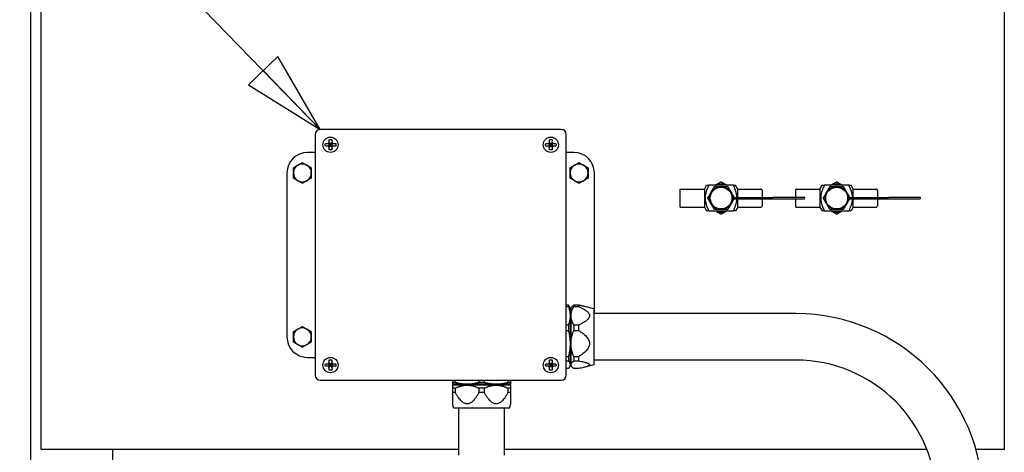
# Paper-space layout 'SHEET_1' of a CAD drawing. Header units: inches. Extents: x 4 to 540, y 12 to 340.
# Tile 13 of 118: x 49 to 73, y 133 to 144. Entities that reach past the tile are written whole.
import ezdxf

# ---------------------------------------------------------------- set-up
doc = ezdxf.new("R2010")
doc.units = ezdxf.units.IN
doc.header["$LTSCALE"] = 16
doc.header["$MEASUREMENT"] = 0
doc.layers.get('0').update_dxf_attribs({"lineweight": 25})
doc.layers.add('DIMEN', color=7, linetype='Continuous', lineweight=25)
doc.styles.get("Standard").update_dxf_attribs({"font": 'arial.ttf'})
doc.dimstyles.new('DEFAULT-ANSI$7', dxfattribs={"dimscale": 16, "dimtxt": 0.125, "dimasz": 0.125, "dimexe": 0.125, "dimexo": 0.0625, "dimgap": 0.031496, "dimtad": 0, "dimtih": 1, "dimtoh": 1, "dimrnd": 1e-08, "dimzin": 4, "dimdsep": 46, "dimtxsty": 'Standard', "dimblk": 'Filled-1', "dimcen": 0.09, "dimdle": 0.393701, "dimclrd": 256, "dimclre": 256, "dimclrt": 256, "dimadec": 0, "dimazin": 1, "dimtfac": 1.504, "dimtofl": 0, "dimtmove": 0, "dimatfit": 3, "dimldrblk": 'Filled-1', "dimfxl": 1, "dimtolj": 1, "dimtzin": 4, "dimlwd": 25, "dimlwe": 25, "dimarcsym": 0})

# ---------------------------------------------------------------- blocks, each defined once
blk = doc.blocks.new('Filled-1')
at = {"color": 0}
for p, q in [((0, 0), (-1, 0.25)), ((-1, 0.25), (-1, -0.25)), ((-1, 0), (0, 0)), ((-1, -0.25), (0, 0))]:
    blk.add_line(p, q, dxfattribs=at)
at = {"color": 0, "flags": 128}
blk.add_lwpolyline([(-1, -0.25), (0, 0), (-1, 0.25), (-1, -0.25)], dxfattribs=at)
at = {"color": 0}
blk.add_solid([(-1, -0.25), (0, 0), (-1, 0.25), (-1, -0.25)], dxfattribs=at)

psp = doc.layouts.new('SHEET_1')

# ---------------------------------------------------------------- linework, layer by layer
for p, q in [((49.653, 115.389), (49.653, 156.951)), ((49.903, 133.201), (49.903, 156.701)), ((73.403, 156.701), (73.403, 133.201)), ((62.593, 141.011), (56.713, 141.011)), ((56.593, 140.891), (56.593, 135.011)), ((62.713, 135.011), (62.713, 140.891)), ((56.995, 140.669), (56.935, 140.669)), ((56.935, 140.669), (56.965, 140.639)), ((56.935, 140.609), (56.935, 140.669)), ((56.965, 140.639), (56.935, 140.639)), ((56.965, 140.639), (56.935, 140.609)), ((56.935, 140.609), (56.995, 140.609)), ((56.965, 140.669), (56.965, 140.639)), ((56.965, 140.639), (56.995, 140.669)), ((56.965, 140.639), (56.965, 140.609)), ((56.995, 140.639), (56.965, 140.639)), ((56.995, 140.609), (56.965, 140.639)), ((56.995, 140.669), (56.995, 140.609)), ((62.37, 140.669), (62.31, 140.669)), ((62.31, 140.669), (62.34, 140.639)), ((62.31, 140.609), (62.31, 140.669)), ((62.34, 140.639), (62.31, 140.639)), ((62.34, 140.639), (62.31, 140.609)), ((62.31, 140.609), (62.37, 140.609)), ((62.34, 140.669), (62.34, 140.639)), ((62.34, 140.639), (62.37, 140.669)), ((62.34, 140.639), (62.34, 140.609)), ((62.37, 140.639), (62.34, 140.639)), ((62.37, 140.609), (62.34, 140.639)), ((62.37, 140.669), (62.37, 140.609)), ((56.593, 140.451), (56.403, 140.451)), ((62.903, 140.451), (62.713, 140.451)), ((55.903, 139.951), (55.903, 135.951)), ((63.403, 136.518), (63.403, 139.951)), ((65.493, 139.12), (65.493, 139.558)), ((65.493, 139.558), (66.087, 139.558)), ((66.087, 139.558), (66.141, 139.652)), ((66.087, 139.558), (66.087, 139.12)), ((66.794, 139.652), (66.191, 139.652)), ((66.899, 139.558), (66.845, 139.652)), ((66.899, 139.355), (66.899, 139.558)), ((66.899, 139.558), (67.462, 139.558)), ((68.313, 139.355), (68.313, 139.558)), ((68.313, 139.558), (68.906, 139.558)), ((68.906, 139.558), (68.961, 139.652)), ((68.906, 139.558), (68.906, 139.12)), ((69.614, 139.652), (69.011, 139.652)), ((69.719, 139.558), (69.665, 139.652)), ((69.719, 139.355), (69.719, 139.558)), ((69.719, 139.558), (70.281, 139.558)), ((66.774, 139.355), (67.758, 139.355)), ((66.774, 139.323), (67.758, 139.323)), ((66.899, 139.12), (66.899, 139.323)), ((67.493, 139.527), (67.493, 139.355)), ((67.493, 139.323), (67.493, 139.152)), ((68.524, 139.355), (67.758, 139.355)), ((67.758, 139.323), (68.524, 139.323)), ((68.313, 139.12), (68.313, 139.323)), ((69.594, 139.355), (70.578, 139.355)), ((69.594, 139.323), (70.578, 139.323)), ((69.719, 139.12), (69.719, 139.323)), ((70.313, 139.527), (70.313, 139.355)), ((70.313, 139.323), (70.313, 139.152)), ((71.344, 139.355), (70.578, 139.355)), ((70.578, 139.323), (71.344, 139.323)), ((65.493, 139.12), (66.087, 139.12)), ((66.087, 139.12), (66.141, 139.027)), ((66.899, 139.12), (66.845, 139.027)), ((66.899, 139.12), (67.462, 139.12)), ((68.313, 139.12), (68.906, 139.12)), ((68.906, 139.12), (68.961, 139.027)), ((69.719, 139.12), (69.665, 139.027)), ((69.719, 139.12), (70.281, 139.12)), ((66.191, 139.027), (66.794, 139.027)), ((69.011, 139.027), (69.614, 139.027)), ((62.768, 136.724), (62.713, 136.724)), ((62.713, 136.693), (62.768, 136.693)), ((62.768, 136.724), (62.768, 136.693)), ((62.81, 136.66), (62.792, 136.691)), ((62.83, 136.66), (62.861, 136.691)), ((63.014, 136.724), (62.903, 136.724)), ((62.903, 136.724), (62.903, 136.693)), ((62.903, 136.693), (63.014, 136.693)), ((63.014, 136.724), (63.014, 136.693)), ((63.389, 136.632), (63.17, 136.691)), ((62.81, 136.66), (62.81, 136.467)), ((62.83, 136.601), (62.81, 136.601)), ((62.81, 136.467), (62.81, 135.788)), ((62.83, 136.66), (62.83, 136.467)), ((62.83, 136.467), (62.83, 135.788)), ((63.389, 136.632), (63.389, 135.27)), ((68.318, 136.518), (63.389, 136.518)), ((62.768, 136.24), (62.713, 136.24)), ((62.768, 136.24), (62.768, 136.109)), ((63.014, 136.24), (62.903, 136.24)), ((62.903, 136.24), (62.903, 136.109)), ((63.014, 136.24), (63.014, 136.109)), ((62.713, 136.109), (62.768, 136.109)), ((62.903, 136.109), (63.014, 136.109)), ((62.81, 135.788), (62.81, 135.272)), ((62.83, 135.788), (62.83, 135.272)), ((56.403, 135.451), (56.593, 135.451)), ((56.995, 135.294), (56.935, 135.294)), ((56.935, 135.294), (56.965, 135.264)), ((56.935, 135.234), (56.935, 135.294)), ((56.965, 135.264), (56.935, 135.264)), ((56.965, 135.264), (56.935, 135.234)), ((56.965, 135.294), (56.965, 135.264)), ((56.965, 135.264), (56.995, 135.294)), ((56.965, 135.264), (56.965, 135.234)), ((56.995, 135.264), (56.965, 135.264)), ((56.995, 135.234), (56.965, 135.264)), ((56.995, 135.294), (56.995, 135.234)), ((62.37, 135.294), (62.31, 135.294)), ((62.31, 135.294), (62.34, 135.264)), ((62.31, 135.234), (62.31, 135.294)), ((62.34, 135.264), (62.31, 135.264)), ((62.34, 135.264), (62.31, 135.234)), ((62.34, 135.294), (62.34, 135.264)), ((62.34, 135.264), (62.37, 135.294)), ((62.34, 135.264), (62.34, 135.234)), ((62.37, 135.264), (62.34, 135.264)), ((62.37, 135.234), (62.34, 135.264)), ((62.37, 135.294), (62.37, 135.234)), ((62.768, 135.467), (62.713, 135.467)), ((62.713, 135.367), (62.768, 135.367)), ((62.768, 135.467), (62.768, 135.367)), ((62.81, 135.243), (62.792, 135.211)), ((62.83, 135.301), (62.81, 135.301)), ((62.81, 135.272), (62.81, 135.243)), ((62.83, 135.272), (62.83, 135.243)), ((62.83, 135.243), (62.861, 135.211)), ((63.014, 135.467), (62.903, 135.467)), ((62.903, 135.467), (62.903, 135.367)), ((62.903, 135.367), (63.014, 135.367)), ((63.014, 135.467), (63.014, 135.367)), ((63.389, 135.27), (63.17, 135.211)), ((68.318, 135.384), (63.389, 135.384)), ((56.935, 135.234), (56.995, 135.234)), ((62.31, 135.234), (62.37, 135.234)), ((62.768, 135.178), (62.713, 135.178)), ((63.014, 135.178), (62.903, 135.178)), ((56.713, 134.891), (62.593, 134.891)), ((59.944, 134.891), (59.944, 134.836)), ((60.013, 134.836), (59.944, 134.836)), ((60.298, 134.794), (59.944, 134.794)), ((60.298, 134.774), (59.944, 134.774)), ((60.003, 134.774), (60.003, 134.794)), ((60.013, 134.836), (60.013, 134.891)), ((61.007, 134.794), (60.298, 134.794)), ((61.007, 134.774), (60.298, 134.774)), ((60.584, 134.891), (60.584, 134.836)), ((60.721, 134.836), (60.584, 134.836)), ((60.721, 134.836), (60.721, 134.891)), ((61.361, 134.794), (61.007, 134.794)), ((61.361, 134.774), (61.007, 134.774)), ((61.293, 134.891), (61.293, 134.836)), ((61.361, 134.836), (61.293, 134.836)), ((61.302, 134.774), (61.302, 134.794)), ((61.361, 134.836), (61.361, 134.891)), ((59.944, 134.701), (59.944, 134.59)), ((60.013, 134.701), (59.944, 134.701)), ((60.013, 134.59), (59.944, 134.59)), ((60.013, 134.59), (60.013, 134.701)), ((60.584, 134.701), (60.584, 134.59)), ((60.721, 134.701), (60.584, 134.701)), ((60.721, 134.59), (60.584, 134.59)), ((60.721, 134.59), (60.721, 134.701)), ((61.293, 134.701), (61.293, 134.59)), ((61.361, 134.701), (61.293, 134.701)), ((61.361, 134.59), (61.293, 134.59)), ((61.361, 134.59), (61.361, 134.701)), ((59.972, 134.215), (59.944, 134.317)), ((61.334, 134.215), (61.361, 134.317)), ((61.334, 134.215), (59.972, 134.215)), ((60.095, 133.068), (60.095, 134.215)), ((61.211, 133.068), (61.211, 134.215)), ((60.095, 133.201), (49.903, 133.201)), ((51.653, 132.951), (51.653, 133.201)), ((71.516, 133.201), (61.211, 133.201)), ((73.403, 133.201), (72.711, 133.201))]:
    psp.add_line(p, q)
for centre, radius in [((56.965, 140.639), 0.186), ((62.34, 140.639), 0.186), ((66.493, 139.339), 0.281), ((66.493, 139.339), 0.266), ((69.313, 139.339), 0.281), ((69.313, 139.339), 0.266), ((56.965, 135.264), 0.186), ((62.34, 135.264), 0.186)]:
    psp.add_circle(centre, radius)
for centre, radius, start, end in [((56.713, 140.891), 0.12, 90, 180), ((62.593, 140.891), 0.12, 0, 90), ((56.965, 140.639), 0.0665, 116.8161, 153.1839), ((56.965, 140.639), 0.0665, 206.8161, 243.1839), ((56.965, 140.639), 0.0665, 26.8161, 63.1839), ((56.965, 140.639), 0.0665, 296.8161, 333.1839), ((62.34, 140.639), 0.0665, 116.8161, 153.1839), ((62.34, 140.639), 0.0665, 206.8161, 243.1839), ((62.34, 140.639), 0.0665, 26.8161, 63.1839), ((62.34, 140.639), 0.0665, 296.8161, 333.1839), ((56.403, 139.951), 0.5, 90, 180), ((62.903, 139.951), 0.5, 0, 90), ((56.278, 139.951), 0.219, 120, 180), ((56.278, 139.951), 0.219, 60, 120), ((56.278, 139.951), 0.219, 0, 60), ((63.028, 139.951), 0.219, 120, 180), ((63.028, 139.951), 0.219, 60, 120), ((63.028, 139.951), 0.219, 0, 60), ((56.278, 139.951), 0.219, 180, 240), ((56.278, 139.951), 0.219, 300, 0), ((63.028, 139.951), 0.219, 180, 240), ((63.028, 139.951), 0.219, 300, 0), ((56.278, 139.951), 0.219, 240, 300), ((63.028, 139.951), 0.219, 240, 300), ((66.493, 139.339), 0.344, 65.38, 114.62), ((67.462, 139.527), 0.0313, 0, 90), ((69.313, 139.339), 0.344, 65.38, 114.62), ((70.281, 139.527), 0.0312, 0, 90), ((68.524, 139.339), 0.0156, 270, 90), ((71.344, 139.339), 0.0156, 270, 90), ((67.462, 139.152), 0.0313, 270, 0), ((70.281, 139.152), 0.0312, 270, 0), ((66.493, 139.339), 0.344, 245.38, 294.62), ((69.313, 139.339), 0.344, 245.38, 294.62), ((68.318, 131.951), 4.567, 0, 90), ((56.278, 135.951), 0.219, 120, 180), ((56.278, 135.951), 0.219, 60, 120), ((56.278, 135.951), 0.219, 0, 60), ((56.403, 135.951), 0.5, 180, 270), ((56.278, 135.951), 0.219, 180, 240), ((56.278, 135.951), 0.219, 240, 300), ((56.278, 135.951), 0.219, 300, 0), ((56.965, 135.264), 0.0665, 116.8161, 153.1839), ((56.965, 135.264), 0.0665, 26.8161, 63.1839), ((62.34, 135.264), 0.0665, 116.8161, 153.1839), ((62.34, 135.264), 0.0665, 26.8161, 63.1839), ((68.318, 131.951), 3.433, 0, 90), ((56.713, 135.011), 0.12, 180, 270), ((56.965, 135.264), 0.0665, 206.8161, 243.1839), ((56.965, 135.264), 0.0665, 296.8161, 333.1839), ((62.34, 135.264), 0.0665, 206.8161, 243.1839), ((62.34, 135.264), 0.0665, 296.8161, 333.1839), ((62.593, 135.011), 0.12, 270, 0)]:
    psp.add_arc(centre, radius, start, end)
for points, knots in [([(56.935, 140.764), (56.946, 140.765), (56.956, 140.766), (56.965, 140.766), (56.975, 140.766), (56.985, 140.765), (56.995, 140.764)], [-0.073398, -0.073398, -0.073398, -0.073398, 0, 0, 0, 0.073398, 0.073398, 0.073398, 0.073398]), ([(56.935, 140.698), (56.935, 140.71), (56.935, 140.724), (56.935, 140.746), (56.935, 140.756), (56.935, 140.764)], [0.1417473, 0.1417473, 0.1417473, 0.1417473, 0.2356694, 0.2356694, 0.3031973, 0.3031973, 0.3031973, 0.3031973]), ([(56.995, 140.764), (56.995, 140.756), (56.995, 140.746), (56.995, 140.724), (56.995, 140.71), (56.995, 140.698)], [-0.3031973, -0.3031973, -0.3031973, -0.3031973, -0.2356694, -0.2356694, -0.1417473, -0.1417473, -0.1417473, -0.1417473]), ([(62.31, 140.764), (62.321, 140.765), (62.331, 140.766), (62.34, 140.766), (62.35, 140.766), (62.36, 140.765), (62.37, 140.764)], [-0.073398, -0.073398, -0.073398, -0.073398, 0, 0, 0, 0.073398, 0.073398, 0.073398, 0.073398]), ([(62.31, 140.698), (62.31, 140.71), (62.31, 140.724), (62.31, 140.746), (62.31, 140.756), (62.31, 140.764)], [0.1417473, 0.1417473, 0.1417473, 0.1417473, 0.2356694, 0.2356694, 0.3031973, 0.3031973, 0.3031973, 0.3031973]), ([(62.37, 140.764), (62.37, 140.756), (62.37, 140.746), (62.37, 140.724), (62.37, 140.71), (62.37, 140.698)], [-0.3031973, -0.3031973, -0.3031973, -0.3031973, -0.2356694, -0.2356694, -0.1417473, -0.1417473, -0.1417473, -0.1417473]), ([(56.839, 140.609), (56.839, 140.619), (56.838, 140.629), (56.838, 140.639), (56.838, 140.648), (56.839, 140.658), (56.839, 140.669)], [-0.073398, -0.073398, -0.073398, -0.073398, 0, 0, 0, 0.073398, 0.073398, 0.073398, 0.073398]), ([(56.839, 140.669), (56.848, 140.669), (56.857, 140.669), (56.88, 140.669), (56.894, 140.669), (56.906, 140.669)], [-0.3031973, -0.3031973, -0.3031973, -0.3031973, -0.2356694, -0.2356694, -0.1417473, -0.1417473, -0.1417473, -0.1417473]), ([(56.906, 140.609), (56.894, 140.609), (56.88, 140.609), (56.857, 140.609), (56.848, 140.609), (56.839, 140.609)], [0.1417473, 0.1417473, 0.1417473, 0.1417473, 0.2356694, 0.2356694, 0.3031973, 0.3031973, 0.3031973, 0.3031973]), ([(56.935, 140.513), (56.935, 140.521), (56.935, 140.531), (56.935, 140.553), (56.935, 140.567), (56.935, 140.579)], [-0.3031973, -0.3031973, -0.3031973, -0.3031973, -0.2356694, -0.2356694, -0.1417473, -0.1417473, -0.1417473, -0.1417473]), ([(56.995, 140.579), (56.995, 140.567), (56.995, 140.553), (56.995, 140.531), (56.995, 140.521), (56.995, 140.513)], [0.1417473, 0.1417473, 0.1417473, 0.1417473, 0.2356694, 0.2356694, 0.3031973, 0.3031973, 0.3031973, 0.3031973]), ([(57.025, 140.669), (57.037, 140.669), (57.05, 140.669), (57.073, 140.669), (57.082, 140.669), (57.091, 140.669)], [0.1417473, 0.1417473, 0.1417473, 0.1417473, 0.2356694, 0.2356694, 0.3031973, 0.3031973, 0.3031973, 0.3031973]), ([(57.091, 140.609), (57.082, 140.609), (57.073, 140.609), (57.05, 140.609), (57.037, 140.609), (57.025, 140.609)], [-0.3031973, -0.3031973, -0.3031973, -0.3031973, -0.2356694, -0.2356694, -0.1417473, -0.1417473, -0.1417473, -0.1417473]), ([(57.091, 140.669), (57.092, 140.658), (57.092, 140.648), (57.092, 140.639), (57.092, 140.629), (57.092, 140.619), (57.091, 140.609)], [-0.073398, -0.073398, -0.073398, -0.073398, 0, 0, 0, 0.073398, 0.073398, 0.073398, 0.073398]), ([(62.214, 140.609), (62.214, 140.619), (62.213, 140.629), (62.213, 140.639), (62.213, 140.648), (62.214, 140.658), (62.214, 140.669)], [-0.073398, -0.073398, -0.073398, -0.073398, 0, 0, 0, 0.073398, 0.073398, 0.073398, 0.073398]), ([(62.214, 140.669), (62.223, 140.669), (62.232, 140.669), (62.255, 140.669), (62.269, 140.669), (62.281, 140.669)], [-0.3031973, -0.3031973, -0.3031973, -0.3031973, -0.2356694, -0.2356694, -0.1417473, -0.1417473, -0.1417473, -0.1417473]), ([(62.281, 140.609), (62.269, 140.609), (62.255, 140.609), (62.232, 140.609), (62.223, 140.609), (62.214, 140.609)], [0.1417473, 0.1417473, 0.1417473, 0.1417473, 0.2356694, 0.2356694, 0.3031973, 0.3031973, 0.3031973, 0.3031973]), ([(62.31, 140.513), (62.31, 140.521), (62.31, 140.531), (62.31, 140.553), (62.31, 140.567), (62.31, 140.579)], [-0.3031973, -0.3031973, -0.3031973, -0.3031973, -0.2356694, -0.2356694, -0.1417473, -0.1417473, -0.1417473, -0.1417473]), ([(62.37, 140.579), (62.37, 140.567), (62.37, 140.553), (62.37, 140.531), (62.37, 140.521), (62.37, 140.513)], [0.1417473, 0.1417473, 0.1417473, 0.1417473, 0.2356694, 0.2356694, 0.3031973, 0.3031973, 0.3031973, 0.3031973]), ([(62.4, 140.669), (62.412, 140.669), (62.425, 140.669), (62.448, 140.669), (62.457, 140.669), (62.466, 140.669)], [0.1417473, 0.1417473, 0.1417473, 0.1417473, 0.2356694, 0.2356694, 0.3031973, 0.3031973, 0.3031973, 0.3031973]), ([(62.466, 140.609), (62.457, 140.609), (62.448, 140.609), (62.425, 140.609), (62.412, 140.609), (62.4, 140.609)], [-0.3031973, -0.3031973, -0.3031973, -0.3031973, -0.2356694, -0.2356694, -0.1417473, -0.1417473, -0.1417473, -0.1417473]), ([(62.466, 140.669), (62.467, 140.658), (62.467, 140.648), (62.467, 140.639), (62.467, 140.629), (62.467, 140.619), (62.466, 140.609)], [-0.073398, -0.073398, -0.073398, -0.073398, 0, 0, 0, 0.073398, 0.073398, 0.073398, 0.073398]), ([(56.995, 140.513), (56.985, 140.512), (56.975, 140.512), (56.965, 140.512), (56.956, 140.512), (56.946, 140.512), (56.935, 140.513)], [-0.073398, -0.073398, -0.073398, -0.073398, 0, 0, 0, 0.073398, 0.073398, 0.073398, 0.073398]), ([(62.37, 140.513), (62.36, 140.512), (62.35, 140.512), (62.34, 140.512), (62.331, 140.512), (62.321, 140.512), (62.31, 140.513)], [-0.073398, -0.073398, -0.073398, -0.073398, 0, 0, 0, 0.073398, 0.073398, 0.073398, 0.073398]), ([(56.839, 135.234), (56.839, 135.244), (56.838, 135.254), (56.838, 135.264), (56.838, 135.273), (56.839, 135.283), (56.839, 135.294)], [-0.073398, -0.073398, -0.073398, -0.073398, 0, 0, 0, 0.073398, 0.073398, 0.073398, 0.073398]), ([(56.839, 135.294), (56.848, 135.294), (56.857, 135.294), (56.88, 135.294), (56.894, 135.294), (56.906, 135.294)], [-0.3031973, -0.3031973, -0.3031973, -0.3031973, -0.2356694, -0.2356694, -0.1417473, -0.1417473, -0.1417473, -0.1417473]), ([(56.935, 135.389), (56.946, 135.39), (56.956, 135.391), (56.965, 135.391), (56.975, 135.391), (56.985, 135.39), (56.995, 135.389)], [-0.073398, -0.073398, -0.073398, -0.073398, 0, 0, 0, 0.073398, 0.073398, 0.073398, 0.073398]), ([(56.935, 135.323), (56.935, 135.335), (56.935, 135.349), (56.935, 135.371), (56.935, 135.381), (56.935, 135.389)], [0.1417473, 0.1417473, 0.1417473, 0.1417473, 0.2356694, 0.2356694, 0.3031973, 0.3031973, 0.3031973, 0.3031973]), ([(56.995, 135.389), (56.995, 135.381), (56.995, 135.371), (56.995, 135.349), (56.995, 135.335), (56.995, 135.323)], [-0.3031973, -0.3031973, -0.3031973, -0.3031973, -0.2356694, -0.2356694, -0.1417473, -0.1417473, -0.1417473, -0.1417473]), ([(57.025, 135.294), (57.037, 135.294), (57.05, 135.294), (57.073, 135.294), (57.082, 135.294), (57.091, 135.294)], [0.1417473, 0.1417473, 0.1417473, 0.1417473, 0.2356694, 0.2356694, 0.3031973, 0.3031973, 0.3031973, 0.3031973]), ([(57.091, 135.294), (57.092, 135.283), (57.092, 135.273), (57.092, 135.264), (57.092, 135.254), (57.092, 135.244), (57.091, 135.234)], [-0.073398, -0.073398, -0.073398, -0.073398, 0, 0, 0, 0.073398, 0.073398, 0.073398, 0.073398]), ([(62.214, 135.234), (62.214, 135.244), (62.213, 135.254), (62.213, 135.264), (62.213, 135.273), (62.214, 135.283), (62.214, 135.294)], [-0.073398, -0.073398, -0.073398, -0.073398, 0, 0, 0, 0.073398, 0.073398, 0.073398, 0.073398]), ([(62.214, 135.294), (62.223, 135.294), (62.232, 135.294), (62.255, 135.294), (62.269, 135.294), (62.281, 135.294)], [-0.3031973, -0.3031973, -0.3031973, -0.3031973, -0.2356694, -0.2356694, -0.1417473, -0.1417473, -0.1417473, -0.1417473]), ([(62.31, 135.389), (62.321, 135.39), (62.331, 135.391), (62.34, 135.391), (62.35, 135.391), (62.36, 135.39), (62.37, 135.389)], [-0.073398, -0.073398, -0.073398, -0.073398, 0, 0, 0, 0.073398, 0.073398, 0.073398, 0.073398]), ([(62.31, 135.323), (62.31, 135.335), (62.31, 135.349), (62.31, 135.371), (62.31, 135.381), (62.31, 135.389)], [0.1417473, 0.1417473, 0.1417473, 0.1417473, 0.2356694, 0.2356694, 0.3031973, 0.3031973, 0.3031973, 0.3031973]), ([(62.37, 135.389), (62.37, 135.381), (62.37, 135.371), (62.37, 135.349), (62.37, 135.335), (62.37, 135.323)], [-0.3031973, -0.3031973, -0.3031973, -0.3031973, -0.2356694, -0.2356694, -0.1417473, -0.1417473, -0.1417473, -0.1417473]), ([(62.4, 135.294), (62.412, 135.294), (62.425, 135.294), (62.448, 135.294), (62.457, 135.294), (62.466, 135.294)], [0.1417473, 0.1417473, 0.1417473, 0.1417473, 0.2356694, 0.2356694, 0.3031973, 0.3031973, 0.3031973, 0.3031973]), ([(62.466, 135.294), (62.467, 135.283), (62.467, 135.273), (62.467, 135.264), (62.467, 135.254), (62.467, 135.244), (62.466, 135.234)], [-0.073398, -0.073398, -0.073398, -0.073398, 0, 0, 0, 0.073398, 0.073398, 0.073398, 0.073398]), ([(56.906, 135.234), (56.894, 135.234), (56.88, 135.234), (56.857, 135.234), (56.848, 135.234), (56.839, 135.234)], [0.1417473, 0.1417473, 0.1417473, 0.1417473, 0.2356694, 0.2356694, 0.3031973, 0.3031973, 0.3031973, 0.3031973]), ([(56.935, 135.138), (56.935, 135.146), (56.935, 135.156), (56.935, 135.178), (56.935, 135.192), (56.935, 135.204)], [-0.3031973, -0.3031973, -0.3031973, -0.3031973, -0.2356694, -0.2356694, -0.1417473, -0.1417473, -0.1417473, -0.1417473]), ([(56.995, 135.138), (56.985, 135.137), (56.975, 135.137), (56.965, 135.137), (56.956, 135.137), (56.946, 135.137), (56.935, 135.138)], [-0.073398, -0.073398, -0.073398, -0.073398, 0, 0, 0, 0.073398, 0.073398, 0.073398, 0.073398]), ([(56.995, 135.204), (56.995, 135.192), (56.995, 135.178), (56.995, 135.156), (56.995, 135.146), (56.995, 135.138)], [0.1417473, 0.1417473, 0.1417473, 0.1417473, 0.2356694, 0.2356694, 0.3031973, 0.3031973, 0.3031973, 0.3031973]), ([(57.091, 135.234), (57.082, 135.234), (57.073, 135.234), (57.05, 135.234), (57.037, 135.234), (57.025, 135.234)], [-0.3031973, -0.3031973, -0.3031973, -0.3031973, -0.2356694, -0.2356694, -0.1417473, -0.1417473, -0.1417473, -0.1417473]), ([(62.281, 135.234), (62.269, 135.234), (62.255, 135.234), (62.232, 135.234), (62.223, 135.234), (62.214, 135.234)], [0.1417473, 0.1417473, 0.1417473, 0.1417473, 0.2356694, 0.2356694, 0.3031973, 0.3031973, 0.3031973, 0.3031973]), ([(62.31, 135.138), (62.31, 135.146), (62.31, 135.156), (62.31, 135.178), (62.31, 135.192), (62.31, 135.204)], [-0.3031973, -0.3031973, -0.3031973, -0.3031973, -0.2356694, -0.2356694, -0.1417473, -0.1417473, -0.1417473, -0.1417473]), ([(62.37, 135.138), (62.36, 135.137), (62.35, 135.137), (62.34, 135.137), (62.331, 135.137), (62.321, 135.137), (62.31, 135.138)], [-0.073398, -0.073398, -0.073398, -0.073398, 0, 0, 0, 0.073398, 0.073398, 0.073398, 0.073398]), ([(62.37, 135.204), (62.37, 135.192), (62.37, 135.178), (62.37, 135.156), (62.37, 135.146), (62.37, 135.138)], [0.1417473, 0.1417473, 0.1417473, 0.1417473, 0.2356694, 0.2356694, 0.3031973, 0.3031973, 0.3031973, 0.3031973]), ([(62.466, 135.234), (62.457, 135.234), (62.448, 135.234), (62.425, 135.234), (62.412, 135.234), (62.4, 135.234)], [-0.3031973, -0.3031973, -0.3031973, -0.3031973, -0.2356694, -0.2356694, -0.1417473, -0.1417473, -0.1417473, -0.1417473])]:
    psp.add_open_spline(points, degree=3, knots=knots)
for points, weights in [([(56.935, 140.669), (56.924, 140.669), (56.906, 140.669)], [1.33238695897, 1.19861711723, 1]), ([(56.906, 140.609), (56.924, 140.609), (56.935, 140.609)], [1, 1.19861711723, 1.33238695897]), ([(56.935, 140.698), (56.935, 140.68), (56.935, 140.669)], [1, 1.19861711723, 1.33238695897]), ([(56.935, 140.609), (56.935, 140.597), (56.935, 140.579)], [1.33238695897, 1.19861711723, 1]), ([(56.995, 140.669), (56.995, 140.68), (56.995, 140.698)], [1.33238695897, 1.19861711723, 1]), ([(57.025, 140.669), (57.007, 140.669), (56.995, 140.669)], [1, 1.19861711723, 1.33238695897]), ([(56.995, 140.609), (57.007, 140.609), (57.025, 140.609)], [1.33238695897, 1.19861711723, 1]), ([(56.995, 140.579), (56.995, 140.597), (56.995, 140.609)], [1, 1.19861711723, 1.33238695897]), ([(62.31, 140.669), (62.299, 140.669), (62.281, 140.669)], [1.33238695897, 1.19861711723, 1]), ([(62.281, 140.609), (62.299, 140.609), (62.31, 140.609)], [1, 1.19861711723, 1.33238695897]), ([(62.31, 140.698), (62.31, 140.68), (62.31, 140.669)], [1, 1.19861711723, 1.33238695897]), ([(62.31, 140.609), (62.31, 140.597), (62.31, 140.579)], [1.33238695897, 1.19861711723, 1]), ([(62.37, 140.669), (62.37, 140.68), (62.37, 140.698)], [1.33238695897, 1.19861711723, 1]), ([(62.4, 140.669), (62.382, 140.669), (62.37, 140.669)], [1, 1.19861711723, 1.33238695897]), ([(62.37, 140.609), (62.382, 140.609), (62.4, 140.609)], [1.33238695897, 1.19861711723, 1]), ([(62.37, 140.579), (62.37, 140.597), (62.37, 140.609)], [1, 1.19861711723, 1.33238695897]), ([(56.059, 140.077), (56.117, 140.111), (56.168, 140.141)], [1, 1.0379548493, 1]), ([(56.059, 139.951), (56.059, 140.01), (56.059, 140.077)], [1, 1.0379548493, 1]), ([(56.168, 140.141), (56.219, 140.17), (56.278, 140.204)], [1, 1.0379548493, 1]), ([(56.278, 140.204), (56.336, 140.17), (56.387, 140.141)], [1, 1.0379548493, 1]), ([(56.387, 140.141), (56.438, 140.111), (56.497, 140.077)], [1, 1.0379548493, 1]), ([(56.497, 140.077), (56.497, 140.01), (56.497, 139.951)], [1, 1.0379548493, 1]), ([(62.809, 140.077), (62.867, 140.111), (62.918, 140.141)], [1, 1.0379548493, 1]), ([(62.809, 139.951), (62.809, 140.01), (62.809, 140.077)], [1, 1.0379548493, 1]), ([(62.918, 140.141), (62.969, 140.17), (63.028, 140.204)], [1, 1.0379548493, 1]), ([(63.028, 140.204), (63.086, 140.17), (63.137, 140.141)], [1, 1.0379548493, 1]), ([(63.137, 140.141), (63.188, 140.111), (63.247, 140.077)], [1, 1.0379548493, 1]), ([(63.247, 140.077), (63.247, 140.01), (63.247, 139.951)], [1, 1.0379548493, 1]), ([(56.059, 139.825), (56.059, 139.892), (56.059, 139.951)], [1, 1.0379548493, 1]), ([(56.168, 139.761), (56.117, 139.791), (56.059, 139.825)], [1, 1.0379548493, 1]), ([(56.497, 139.825), (56.438, 139.791), (56.387, 139.761)], [1, 1.0379548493, 1]), ([(56.497, 139.951), (56.497, 139.892), (56.497, 139.825)], [1, 1.0379548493, 1]), ([(62.809, 139.825), (62.809, 139.892), (62.809, 139.951)], [1, 1.0379548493, 1]), ([(62.918, 139.761), (62.867, 139.791), (62.809, 139.825)], [1, 1.0379548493, 1]), ([(63.247, 139.825), (63.188, 139.791), (63.137, 139.761)], [1, 1.0379548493, 1]), ([(63.247, 139.951), (63.247, 139.892), (63.247, 139.825)], [1, 1.0379548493, 1]), ([(56.278, 139.698), (56.219, 139.732), (56.168, 139.761)], [1, 1.0379548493, 1]), ([(56.387, 139.761), (56.336, 139.732), (56.278, 139.698)], [1, 1.0379548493, 1]), ([(63.028, 139.698), (62.969, 139.732), (62.918, 139.761)], [1, 1.0379548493, 1]), ([(63.137, 139.761), (63.086, 139.732), (63.028, 139.698)], [1, 1.0379548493, 1]), ([(66.191, 139.652), (66.05, 139.339), (66.191, 139.027)], [1, 1.60078105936, 1]), ([(66.141, 139.652), (66.141, 139.652), (66.191, 139.652)], [1.14031242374, 1.14031242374, 1]), ([(66.249, 139.48), (66.287, 139.545), (66.33, 139.62)], [1, 1.0379548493, 1]), ([(66.33, 139.62), (66.417, 139.62), (66.493, 139.62)], [1, 1.0379548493, 1]), ([(66.347, 139.652), (66.415, 139.691), (66.493, 139.736)], [1.00996694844, 1.03205395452, 1]), ([(66.493, 139.736), (66.571, 139.691), (66.639, 139.652)], [1, 1.03205395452, 1.00996694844]), ([(66.493, 139.62), (66.568, 139.62), (66.655, 139.62)], [1, 1.0379548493, 1]), ([(66.655, 139.62), (66.699, 139.545), (66.736, 139.48)], [1, 1.0379548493, 1]), ([(66.881, 139.355), (66.877, 139.469), (66.794, 139.652)], [1.29912309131, 1.280878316, 1]), ([(66.794, 139.652), (66.845, 139.652), (66.845, 139.652)], [1, 1.14031242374, 1.14031242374]), ([(69.011, 139.652), (68.87, 139.339), (69.011, 139.027)], [1, 1.60078105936, 1]), ([(68.961, 139.652), (68.961, 139.652), (69.011, 139.652)], [1.14031242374, 1.14031242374, 1]), ([(69.069, 139.48), (69.107, 139.545), (69.15, 139.62)], [1, 1.0379548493, 1]), ([(69.15, 139.62), (69.237, 139.62), (69.313, 139.62)], [1, 1.0379548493, 1]), ([(69.166, 139.652), (69.234, 139.691), (69.313, 139.736)], [1.00996694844, 1.03205395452, 1]), ([(69.313, 139.736), (69.391, 139.691), (69.459, 139.652)], [1, 1.03205395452, 1.00996694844]), ([(69.313, 139.62), (69.388, 139.62), (69.475, 139.62)], [1, 1.0379548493, 1]), ([(69.475, 139.62), (69.519, 139.545), (69.556, 139.48)], [1, 1.0379548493, 1]), ([(69.701, 139.355), (69.697, 139.469), (69.614, 139.652)], [1.29912309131, 1.280878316, 1]), ([(69.614, 139.652), (69.665, 139.652), (69.665, 139.652)], [1, 1.14031242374, 1.14031242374]), ([(66.168, 139.339), (66.212, 139.414), (66.249, 139.48)], [1, 1.0379548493, 1]), ([(66.249, 139.198), (66.212, 139.264), (66.168, 139.339)], [1, 1.0379548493, 1]), ([(66.736, 139.48), (66.77, 139.421), (66.809, 139.355)], [1, 1.03409813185, 1.00692964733]), ([(66.809, 139.323), (66.77, 139.257), (66.736, 139.198)], [1.00692964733, 1.03409813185, 1]), ([(66.794, 139.027), (66.877, 139.209), (66.881, 139.323)], [1, 1.280878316, 1.29912309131]), ([(68.988, 139.339), (69.031, 139.414), (69.069, 139.48)], [1, 1.0379548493, 1]), ([(69.069, 139.198), (69.031, 139.264), (68.988, 139.339)], [1, 1.0379548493, 1]), ([(69.556, 139.48), (69.59, 139.421), (69.628, 139.355)], [1, 1.03409813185, 1.00692964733]), ([(69.628, 139.323), (69.59, 139.257), (69.556, 139.198)], [1.00692964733, 1.03409813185, 1]), ([(69.614, 139.027), (69.697, 139.209), (69.701, 139.323)], [1, 1.280878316, 1.29912309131]), ([(66.33, 139.058), (66.287, 139.133), (66.249, 139.198)], [1, 1.0379548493, 1]), ([(66.736, 139.198), (66.699, 139.133), (66.655, 139.058)], [1, 1.0379548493, 1]), ([(69.15, 139.058), (69.107, 139.133), (69.069, 139.198)], [1, 1.0379548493, 1]), ([(69.556, 139.198), (69.519, 139.133), (69.475, 139.058)], [1, 1.0379548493, 1]), ([(66.191, 139.027), (66.141, 139.027), (66.141, 139.027)], [1, 1.14031242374, 1.14031242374]), ([(66.493, 139.058), (66.417, 139.058), (66.33, 139.058)], [1, 1.0379548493, 1]), ([(66.493, 138.942), (66.415, 138.987), (66.347, 139.027)], [1, 1.03205395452, 1.00996694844]), ([(66.655, 139.058), (66.568, 139.058), (66.493, 139.058)], [1, 1.0379548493, 1]), ([(66.639, 139.027), (66.571, 138.987), (66.493, 138.942)], [1.00996694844, 1.03205395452, 1]), ([(66.845, 139.027), (66.845, 139.027), (66.794, 139.027)], [1.14031242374, 1.14031242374, 1]), ([(69.011, 139.027), (68.961, 139.027), (68.961, 139.027)], [1, 1.14031242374, 1.14031242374]), ([(69.313, 139.058), (69.237, 139.058), (69.15, 139.058)], [1, 1.0379548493, 1]), ([(69.313, 138.942), (69.234, 138.987), (69.166, 139.027)], [1, 1.03205395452, 1.00996694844]), ([(69.475, 139.058), (69.388, 139.058), (69.313, 139.058)], [1, 1.0379548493, 1]), ([(69.459, 139.027), (69.391, 138.987), (69.313, 138.942)], [1.00996694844, 1.03205395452, 1]), ([(69.665, 139.027), (69.665, 139.027), (69.614, 139.027)], [1.14031242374, 1.14031242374, 1]), ([(62.792, 136.691), (62.782, 136.707), (62.768, 136.724)], [1.01146700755, 1.0087295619, 1]), ([(62.768, 136.693), (62.81, 136.574), (62.81, 136.467)], [1, 1.02543517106, 1]), ([(62.83, 136.467), (62.83, 136.574), (62.903, 136.693)], [1, 1.02543517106, 1]), ([(62.903, 136.724), (62.877, 136.707), (62.861, 136.691)], [1, 1.0087295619, 1.01146700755]), ([(63.17, 136.691), (63.109, 136.707), (63.014, 136.724)], [1.02891073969, 1.01739064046, 1]), ([(63.014, 136.693), (63.534, 136.467), (63.014, 136.24)], [1, 1.1030345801, 1]), ([(62.81, 136.467), (62.81, 136.359), (62.768, 136.24)], [1, 1.02543517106, 1]), ([(62.903, 136.24), (62.83, 136.359), (62.83, 136.467)], [1, 1.02543517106, 1]), ([(56.168, 136.141), (56.219, 136.17), (56.278, 136.204)], [1, 1.0379548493, 1]), ([(56.278, 136.204), (56.336, 136.17), (56.387, 136.141)], [1, 1.0379548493, 1]), ([(56.059, 136.077), (56.117, 136.111), (56.168, 136.141)], [1, 1.0379548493, 1]), ([(56.059, 135.951), (56.059, 136.01), (56.059, 136.077)], [1, 1.0379548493, 1]), ([(56.387, 136.141), (56.438, 136.111), (56.497, 136.077)], [1, 1.0379548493, 1]), ([(56.497, 136.077), (56.497, 136.01), (56.497, 135.951)], [1, 1.0379548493, 1]), ([(62.768, 136.109), (62.81, 135.94), (62.81, 135.788)], [1, 1.02543517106, 1]), ([(62.83, 135.788), (62.83, 135.94), (62.903, 136.109)], [1, 1.02543517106, 1]), ([(63.014, 136.109), (63.534, 135.788), (63.014, 135.467)], [1, 1.1030345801, 1]), ([(56.059, 135.825), (56.059, 135.892), (56.059, 135.951)], [1, 1.0379548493, 1]), ([(56.168, 135.761), (56.117, 135.791), (56.059, 135.825)], [1, 1.0379548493, 1]), ([(56.278, 135.698), (56.219, 135.732), (56.168, 135.761)], [1, 1.0379548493, 1]), ([(56.387, 135.761), (56.336, 135.732), (56.278, 135.698)], [1, 1.0379548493, 1]), ([(56.497, 135.825), (56.438, 135.791), (56.387, 135.761)], [1, 1.0379548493, 1]), ([(56.497, 135.951), (56.497, 135.892), (56.497, 135.825)], [1, 1.0379548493, 1]), ([(62.81, 135.788), (62.81, 135.635), (62.768, 135.467)], [1, 1.02543517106, 1]), ([(62.903, 135.467), (62.83, 135.635), (62.83, 135.788)], [1, 1.02543517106, 1]), ([(56.935, 135.294), (56.924, 135.294), (56.906, 135.294)], [1.33238695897, 1.19861711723, 1]), ([(56.935, 135.323), (56.935, 135.305), (56.935, 135.294)], [1, 1.19861711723, 1.33238695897]), ([(56.995, 135.294), (56.995, 135.305), (56.995, 135.323)], [1.33238695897, 1.19861711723, 1]), ([(57.025, 135.294), (57.007, 135.294), (56.995, 135.294)], [1, 1.19861711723, 1.33238695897]), ([(62.31, 135.294), (62.299, 135.294), (62.281, 135.294)], [1.33238695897, 1.19861711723, 1]), ([(62.31, 135.323), (62.31, 135.305), (62.31, 135.294)], [1, 1.19861711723, 1.33238695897]), ([(62.37, 135.294), (62.37, 135.305), (62.37, 135.323)], [1.33238695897, 1.19861711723, 1]), ([(62.4, 135.294), (62.382, 135.294), (62.37, 135.294)], [1, 1.19861711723, 1.33238695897]), ([(62.768, 135.367), (62.81, 135.317), (62.81, 135.272)], [1, 1.02543517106, 1]), ([(62.81, 135.272), (62.81, 135.227), (62.768, 135.178)], [1, 1.02543517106, 1]), ([(62.83, 135.272), (62.83, 135.317), (62.903, 135.367)], [1, 1.02543517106, 1]), ([(62.903, 135.178), (62.83, 135.227), (62.83, 135.272)], [1, 1.02543517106, 1]), ([(63.014, 135.367), (63.534, 135.272), (63.014, 135.178)], [1, 1.1030345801, 1]), ([(56.906, 135.234), (56.924, 135.234), (56.935, 135.234)], [1, 1.19861711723, 1.33238695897]), ([(56.935, 135.234), (56.935, 135.222), (56.935, 135.204)], [1.33238695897, 1.19861711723, 1]), ([(56.995, 135.234), (57.007, 135.234), (57.025, 135.234)], [1.33238695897, 1.19861711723, 1]), ([(56.995, 135.204), (56.995, 135.222), (56.995, 135.234)], [1, 1.19861711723, 1.33238695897]), ([(62.281, 135.234), (62.299, 135.234), (62.31, 135.234)], [1, 1.19861711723, 1.33238695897]), ([(62.31, 135.234), (62.31, 135.222), (62.31, 135.204)], [1.33238695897, 1.19861711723, 1]), ([(62.37, 135.234), (62.382, 135.234), (62.4, 135.234)], [1.33238695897, 1.19861711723, 1]), ([(62.37, 135.204), (62.37, 135.222), (62.37, 135.234)], [1, 1.19861711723, 1.33238695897]), ([(59.944, 134.836), (59.944, 134.794), (59.944, 134.794)], [1, 1.02543517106, 1]), ([(59.944, 134.774), (59.944, 134.774), (59.944, 134.701)], [1, 1.02543517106, 1]), ([(60.298, 134.794), (60.163, 134.794), (60.013, 134.836)], [1, 1.02543517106, 1]), ([(60.013, 134.701), (60.163, 134.774), (60.298, 134.774)], [1, 1.02543517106, 1]), ([(60.584, 134.836), (60.434, 134.794), (60.298, 134.794)], [1, 1.02543517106, 1]), ([(60.298, 134.774), (60.434, 134.774), (60.584, 134.701)], [1, 1.02543517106, 1]), ([(61.007, 134.794), (60.871, 134.794), (60.721, 134.836)], [1, 1.02543517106, 1]), ([(60.721, 134.701), (60.871, 134.774), (61.007, 134.774)], [1, 1.02543517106, 1]), ([(61.293, 134.836), (61.143, 134.794), (61.007, 134.794)], [1, 1.02543517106, 1]), ([(61.007, 134.774), (61.143, 134.774), (61.293, 134.701)], [1, 1.02543517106, 1]), ([(61.361, 134.794), (61.361, 134.794), (61.361, 134.836)], [1, 1.02543517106, 1]), ([(61.361, 134.701), (61.361, 134.774), (61.361, 134.774)], [1, 1.02543517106, 1]), ([(59.944, 134.59), (59.944, 134.317), (59.944, 134.317)], [1, 1.05151729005, 1.05151729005]), ([(60.584, 134.59), (60.298, 134.07), (60.013, 134.59)], [1, 1.1030345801, 1]), ([(61.293, 134.59), (61.007, 134.07), (60.721, 134.59)], [1, 1.1030345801, 1]), ([(61.361, 134.317), (61.361, 134.317), (61.361, 134.59)], [1.05151729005, 1.05151729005, 1])]:
    psp.add_rational_spline(points, weights, degree=2)

# ---------------------------------------------------------------- leaders
at = {"layer": 'DIMEN', "linetype": 'Continuous', "lineweight": 25, "annotation_type": 0, "has_hookline": 1, "hookline_direction": 1, "text_width": 15.239}
psp.add_leader([(56.713, 141.011), (33.436, 165.085), (31.436, 165.085)], dimstyle='DEFAULT-ANSI$7', override={"dimtad": 0}, dxfattribs=at)

doc.saveas('drawing.dxf')
